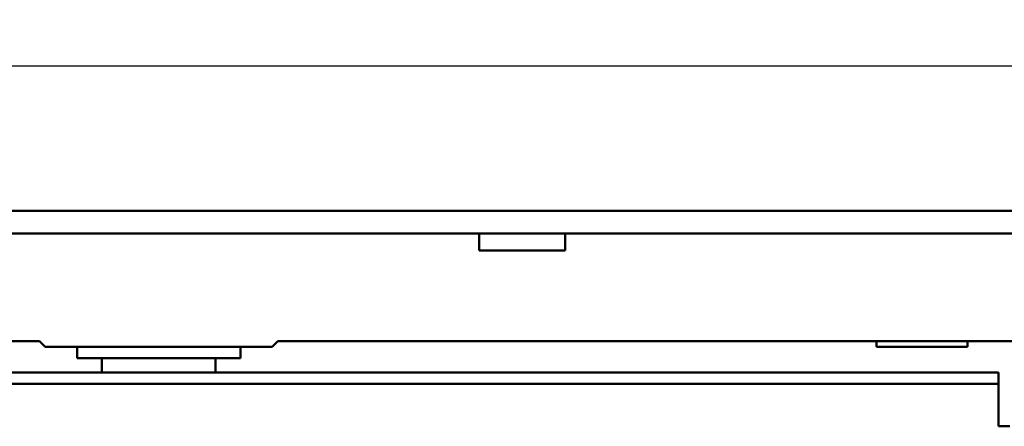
# Model space of a CAD drawing. Header units: millimetres. Extents: x 0 to 2239, y -60 to 841.
# Tile 8 of 165: x 258 to 345, y 220 to 255. Entities that reach past the tile are written whole.
import ezdxf

# ---------------------------------------------------------------- set-up
doc = ezdxf.new("R2010")
doc.units = ezdxf.units.MM
doc.layers.add('Bemaßung (ISO)', color=7, linetype='Continuous', lineweight=25)
doc.layers.add('Sichtbar (ISO)', color=7, linetype='Continuous', lineweight=50)
doc.styles.add('Notiztext (DIN)', font='isocpeur.ttf')
doc.dimstyles.new('Standard (DIN)', dxfattribs={"dimtxt": 3.5, "dimasz": 2.5, "dimexe": 2, "dimexo": 0.5, "dimgap": 0.5, "dimtad": 1, "dimrnd": 1e-08, "dimtxsty": 'Notiztext (DIN)', "dimcen": 0.09, "dimdle": 10, "dimclrd": 256, "dimclre": 256, "dimclrt": 256, "dimadec": 0, "dimazin": 0, "dimtfac": 1, "dimtmove": 0, "dimatfit": 3, "dimfxl": 1, "dimtolj": 1, "dimtzin": 0, "dimlwd": -1, "dimlwe": -1, "dimarcsym": 0})

# ---------------------------------------------------------------- blocks, each defined once
blk = doc.blocks.new('*D24')
at = {"layer": 'Bemaßung (ISO)', "transparency": 16777216}
for p, q in [((145.287, 227.023), (145.287, 253.315)), ((645.287, 227.023), (645.287, 253.315)), ((147.787, 251.315), (642.787, 251.315))]:
    blk.add_line(p, q, dxfattribs=at)
for points in [[(147.787, 251.732), (147.787, 250.898), (145.287, 251.315)], [(642.787, 251.732), (642.787, 250.898), (645.287, 251.315)]]:
    blk.add_solid(points, dxfattribs=at)
at = {"layer": 'Defpoints', "color": 0, "transparency": 16777216}
for p in [(645.287, 251.315), (145.287, 226.523), (645.287, 226.523)]:
    blk.add_point(p, dxfattribs=at)
at = {"layer": 'Bemaßung (ISO)', "transparency": 16777216, "insert": (391.962, 255.315), "char_height": 3.5, "attachment_point": 1, "style": 'Notiztext (DIN)'}
blk.add_mtext('\\A1;500', dxfattribs=at)

msp = doc.modelspace()

# ---------------------------------------------------------------- linework, layer by layer
at = {"layer": 'Sichtbar (ISO)'}
for p, q in [((145.362, 238.523), (395.212, 238.523)), ((145.362, 236.523), (395.212, 236.523)), ((298.507, 235.023), (298.507, 236.523)), ((306.107, 236.523), (306.107, 235.023)), ((306.107, 235.023), (298.507, 235.023)), ((165.787, 227.023), (259.787, 227.023)), ((260.287, 226.523), (259.787, 227.023)), ((280.287, 226.523), (260.287, 226.523)), ((263.087, 225.523), (263.087, 226.523)), ((277.487, 226.523), (277.487, 225.523)), ((280.787, 227.023), (280.287, 226.523)), ((280.787, 227.023), (374.787, 227.023)), ((333.537, 227.023), (333.537, 226.523)), ((341.537, 226.523), (333.537, 226.523)), ((341.537, 227.023), (341.537, 226.523)), ((277.487, 225.523), (263.087, 225.523)), ((265.287, 225.523), (265.287, 224.273)), ((275.287, 224.273), (275.287, 225.523)), ((175.787, 224.273), (344.287, 224.273)), ((344.287, 223.273), (344.287, 224.273)), ((252.287, 223.273), (344.287, 223.273)), ((344.287, 219.523), (344.287, 223.273)), ((345.287, 219.523), (344.287, 219.523))]:
    msp.add_line(p, q, dxfattribs=at)

# ---------------------------------------------------------------- dimensions: what is measured, and where the dimension line sits
at = {"layer": 'Bemaßung (ISO)'}
dim = msp.add_linear_dim(base=(645.287, 251.315), p1=(145.287, 226.523), p2=(645.287, 226.523), angle=180, dimstyle='Standard (DIN)', override={"dimgap": 0.5, "dimdec": 2, "dimtol": 0, "dimlim": 0, "dimtp": 0, "dimtm": 0, "dimtdec": 2, "dimtofl": 0, "dimatfit": 1}, dxfattribs=at)
dim.commit()
dim.dimension.update_dxf_attribs({"geometry": '*D24', "text_midpoint": (395.287, 251.315), "dimtype": 160})

doc.saveas('drawing.dxf')
